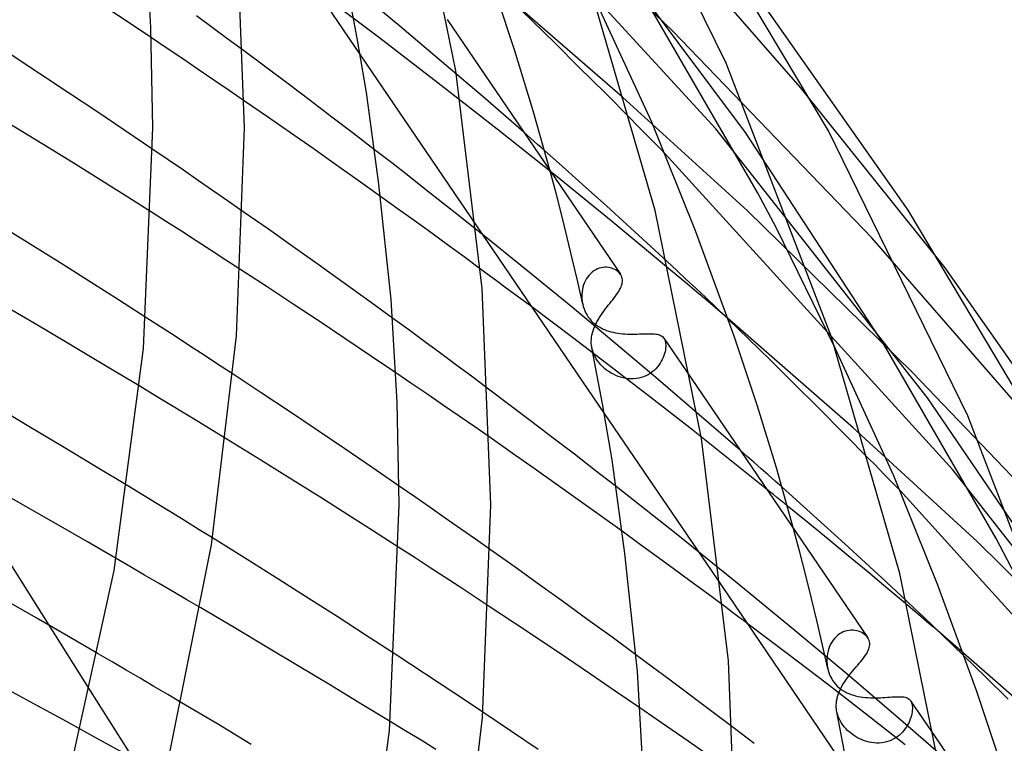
# Model space of a CAD drawing. Header units: millimetres. Extents: x -657 to 657, y -323 to 528.
# Tile 125 of 131: x 443 to 486, y 222 to 253. Entities that reach past the tile are written whole.
import ezdxf

# ---------------------------------------------------------------- set-up
doc = ezdxf.new("R2010")
doc.units = ezdxf.units.MM
doc.layers.add('HIDDEN', color=7, linetype='Continuous')
doc.layers.add('THICK', color=7, linetype='Continuous')

msp = doc.modelspace()

# ---------------------------------------------------------------- linework, layer by layer
at = {"layer": 'HIDDEN'}
for p, q in [((473.314, 248.513), (460.841, 262.138)), ((471.432, 252.785), (464.544, 259.47)), ((477.012, 250.325), (469.775, 258.603)), ((474.606, 248.357), (467.425, 257.969)), ((469.233, 249.906), (463.587, 254.807)), ((458.588, 252.518), (455.89, 254.548)), ((459.521, 253.002), (457.626, 254.575)), ((465.299, 253.229), (464.379, 254.123)), ((475.13, 245.744), (470.203, 254.264)), ((451.334, 252.942), (450.645, 253.447)), ((466.295, 252.252), (465.299, 253.229)), ((452.019, 252.438), (451.334, 252.942)), ((461.361, 251.45), (459.521, 253.002)), ((480.125, 243.763), (471.432, 252.785)), ((449.366, 252.031), (448.68, 252.493)), ((452.7, 251.934), (452.019, 252.438)), ((461.198, 250.517), (458.588, 252.518)), ((467.354, 251.204), (466.295, 252.252)), ((450.049, 251.57), (449.366, 252.031)), ((450.729, 251.11), (450.049, 251.57)), ((457.794, 251.748), (462.866, 244.291)), ((463.155, 249.913), (461.361, 251.45)), ((451.405, 250.65), (450.729, 251.11)), ((468.462, 250.099), (467.354, 251.204)), ((452.076, 250.191), (451.405, 250.65)), ((463.767, 248.506), (461.198, 250.517)), ((452.744, 249.733), (452.076, 250.191)), ((469.605, 248.949), (468.462, 250.099)), ((483.312, 242.448), (477.012, 250.325)), ((464.929, 248.37), (463.155, 249.913)), ((474.672, 244.947), (469.233, 249.906)), ((466.313, 246.476), (463.767, 248.506)), ((482.543, 236.779), (473.314, 248.513)), ((480.66, 239.085), (474.606, 248.357)), ((449.415, 247.165), (448.746, 247.621)), ((459.168, 247.028), (458.421, 247.607)), ((466.743, 246.767), (465.838, 247.57)), ((450.08, 246.71), (449.415, 247.165)), ((483.65, 233.632), (471.101, 247.43)), ((450.74, 246.256), (450.08, 246.71)), ((459.915, 246.446), (459.168, 247.028)), ((466.34, 245.705), (466.084, 246.672)), ((467.642, 245.962), (466.743, 246.767)), ((451.396, 245.804), (450.74, 246.256)), ((460.66, 245.862), (459.915, 246.446)), ((468.815, 244.443), (466.313, 246.476)), ((452.046, 245.353), (451.396, 245.804)), ((461.404, 245.275), (460.66, 245.862)), ((468.536, 245.156), (467.642, 245.962)), ((452.692, 244.903), (452.046, 245.353)), ((459.412, 245.044), (458.678, 245.571)), ((466.589, 244.738), (466.34, 245.705)), ((475.942, 244.21), (475.13, 245.744)), ((460.144, 244.516), (459.412, 245.044)), ((462.146, 244.687), (461.404, 245.275)), ((469.424, 244.349), (468.536, 245.156)), ((481.893, 237.881), (474.672, 244.947)), ((449.34, 244.465), (448.689, 244.88)), ((460.874, 243.987), (460.144, 244.516)), ((462.886, 244.098), (462.146, 244.687)), ((466.829, 243.771), (466.589, 244.738)), ((449.99, 244.048), (449.34, 244.465)), ((450.639, 243.63), (449.99, 244.048)), ((471.252, 242.425), (468.815, 244.443)), ((470.307, 243.54), (469.424, 244.349)), ((478.518, 238.94), (475.942, 244.21)), ((451.288, 243.211), (450.639, 243.63)), ((461.602, 243.458), (460.874, 243.987)), ((465.108, 242.306), (463.13, 243.902)), ((467.061, 242.803), (466.829, 243.771)), ((487.266, 235.539), (480.125, 243.763)), ((451.936, 242.79), (451.288, 243.211)), ((462.326, 242.928), (461.602, 243.458)), ((471.183, 242.73), (470.307, 243.54)), ((452.583, 242.369), (451.936, 242.79)), ((463.047, 242.398), (462.326, 242.928)), ((467.285, 241.834), (467.061, 242.803)), ((467.993, 242.32), (467.919, 242.266)), ((468.07, 242.366), (467.993, 242.32)), ((468.148, 242.404), (468.07, 242.366)), ((468.228, 242.434), (468.148, 242.404)), ((468.308, 242.456), (468.228, 242.434)), ((468.39, 242.47), (468.308, 242.456)), ((468.47, 242.477), (468.39, 242.47)), ((468.548, 242.477), (468.47, 242.477)), ((468.625, 242.469), (468.548, 242.477)), ((468.699, 242.456), (468.625, 242.469)), ((468.77, 242.437), (468.699, 242.456)), ((468.838, 242.412), (468.77, 242.437)), ((468.901, 242.382), (468.838, 242.412)), ((468.96, 242.348), (468.901, 242.382)), ((469.014, 242.309), (468.96, 242.348)), ((467.051, 240.715), (465.108, 242.306)), ((467.621, 241.895), (467.579, 241.804)), ((467.67, 241.981), (467.621, 241.895)), ((467.725, 242.062), (467.67, 241.981)), ((467.785, 242.137), (467.725, 242.062)), ((467.85, 242.205), (467.785, 242.137)), ((467.919, 242.266), (467.85, 242.205)), ((469.063, 242.267), (469.014, 242.309)), ((469.106, 242.222), (469.063, 242.267)), ((469.143, 242.173), (469.106, 242.222)), ((467.501, 240.865), (467.285, 241.834)), ((467.491, 241.511), (467.475, 241.409)), ((467.514, 241.612), (467.491, 241.511)), ((467.543, 241.709), (467.514, 241.612)), ((467.579, 241.804), (467.543, 241.709)), ((467.466, 241.304), (467.464, 241.199)), ((467.464, 241.199), (467.465, 241.143)), ((467.465, 241.143), (467.468, 241.087)), ((467.475, 241.409), (467.466, 241.304)), ((467.468, 241.087), (467.474, 241.032)), ((467.474, 241.032), (467.481, 240.976)), ((467.051, 239.41), (465.279, 240.743)), ((468.949, 239.137), (467.051, 240.715)), ((467.481, 240.976), (467.49, 240.92)), ((467.49, 240.92), (467.501, 240.865)), ((467.501, 240.865), (467.527, 240.764)), ((467.527, 240.764), (467.559, 240.664)), ((467.559, 240.664), (467.597, 240.568)), ((449.078, 239.876), (448.442, 240.288)), ((459.913, 239.738), (459.206, 240.254)), ((467.597, 240.568), (467.641, 240.475)), ((467.641, 240.475), (467.692, 240.385)), ((467.692, 240.385), (467.748, 240.3)), ((467.748, 240.3), (467.81, 240.218)), ((467.81, 240.218), (467.878, 240.141)), ((479.301, 235.463), (473.69, 240.366)), ((474.733, 239.355), (473.845, 240.216)), ((449.714, 239.464), (449.078, 239.876)), ((467.878, 240.141), (467.95, 240.069)), ((467.95, 240.069), (468.026, 240.004)), ((468.026, 240.004), (468.105, 239.944)), ((468.105, 239.944), (468.187, 239.889)), ((468.187, 239.889), (468.272, 239.84)), ((468.272, 239.84), (468.359, 239.795)), ((468.359, 239.795), (468.448, 239.756)), ((468.448, 239.756), (468.541, 239.72)), ((450.349, 239.051), (449.714, 239.464)), ((460.616, 239.221), (459.913, 239.738)), ((468.787, 238.088), (467.051, 239.41)), ((468.541, 239.72), (468.636, 239.688)), ((468.636, 239.688), (468.733, 239.661)), ((468.733, 239.661), (468.833, 239.637)), ((468.833, 239.637), (468.935, 239.616)), ((468.935, 239.616), (469.038, 239.599)), ((469.038, 239.599), (469.144, 239.586)), ((469.144, 239.586), (469.249, 239.575)), ((469.249, 239.575), (469.355, 239.567)), ((469.355, 239.567), (469.461, 239.562)), ((469.461, 239.562), (469.567, 239.559)), ((469.567, 239.559), (469.672, 239.558)), ((469.672, 239.558), (469.776, 239.559)), ((469.776, 239.559), (469.877, 239.56)), ((469.877, 239.56), (469.976, 239.563)), ((469.976, 239.563), (470.071, 239.566)), ((470.071, 239.566), (470.163, 239.569)), ((470.163, 239.569), (470.253, 239.572)), ((470.253, 239.572), (470.338, 239.574)), ((470.338, 239.574), (470.418, 239.575)), ((470.418, 239.575), (470.494, 239.574)), ((470.494, 239.574), (470.566, 239.571)), ((470.566, 239.571), (470.633, 239.567)), ((470.633, 239.567), (470.696, 239.56)), ((470.696, 239.56), (470.754, 239.55)), ((470.754, 239.55), (470.809, 239.536)), ((470.809, 239.536), (470.858, 239.52)), ((470.858, 239.52), (470.904, 239.5)), ((470.904, 239.5), (470.945, 239.476)), ((470.945, 239.476), (470.982, 239.448)), ((470.982, 239.448), (471.014, 239.416)), ((471.014, 239.416), (471.043, 239.38)), ((471.043, 239.38), (471.058, 239.356)), ((471.045, 239.378), (472.23, 237.635)), ((471.058, 239.356), (471.072, 239.33)), ((471.072, 239.33), (471.084, 239.303)), ((475.692, 238.416), (474.733, 239.355)), ((450.983, 238.637), (450.349, 239.051)), ((461.316, 238.705), (460.616, 239.221)), ((467.925, 238.861), (467.903, 238.955)), ((470.79, 237.582), (468.949, 239.137)), ((471.084, 239.303), (471.095, 239.274)), ((471.095, 239.274), (471.104, 239.244)), ((471.104, 239.244), (471.112, 239.212)), ((471.121, 238.945), (471.111, 238.869)), ((471.112, 239.212), (471.122, 239.151)), ((471.126, 239.017), (471.121, 238.945)), ((471.122, 239.151), (471.127, 239.087)), ((471.127, 239.087), (471.126, 239.017)), ((485.54, 230.633), (480.66, 239.085)), ((451.616, 238.222), (450.983, 238.637)), ((462.012, 238.189), (461.316, 238.705)), ((467.955, 238.766), (467.925, 238.861)), ((467.993, 238.671), (467.955, 238.766)), ((468.039, 238.576), (467.993, 238.671)), ((468.092, 238.483), (468.039, 238.576)), ((468.152, 238.393), (468.092, 238.483)), ((470.977, 238.456), (470.932, 238.372)), ((471.015, 238.541), (470.977, 238.456)), ((471.047, 238.625), (471.015, 238.541)), ((471.074, 238.708), (471.047, 238.625)), ((471.095, 238.789), (471.074, 238.708)), ((471.111, 238.869), (471.095, 238.789)), ((452.246, 237.807), (451.616, 238.222)), ((462.703, 237.674), (462.012, 238.189)), ((468.218, 238.305), (468.152, 238.393)), ((468.291, 238.221), (468.218, 238.305)), ((468.37, 238.14), (468.291, 238.221)), ((468.455, 238.062), (468.37, 238.14)), ((468.546, 237.989), (468.455, 238.062)), ((470.485, 236.779), (468.787, 238.088)), ((470.694, 238.049), (470.619, 237.976)), ((470.763, 238.126), (470.694, 238.049)), ((470.826, 238.206), (470.763, 238.126)), ((470.882, 238.288), (470.826, 238.206)), ((470.932, 238.372), (470.882, 238.288)), ((476.71, 237.409), (475.692, 238.416)), ((460.05, 237.391), (459.353, 237.864)), ((463.391, 237.16), (462.703, 237.674)), ((468.64, 237.921), (468.546, 237.989)), ((468.738, 237.86), (468.64, 237.921)), ((468.839, 237.804), (468.738, 237.86)), ((468.943, 237.754), (468.839, 237.804)), ((469.049, 237.711), (468.943, 237.754)), ((469.158, 237.674), (469.049, 237.711)), ((469.268, 237.645), (469.158, 237.674)), ((469.38, 237.623), (469.268, 237.645)), ((469.493, 237.608), (469.38, 237.623)), ((469.607, 237.602), (469.493, 237.608)), ((469.721, 237.603), (469.607, 237.602)), ((469.834, 237.613), (469.721, 237.603)), ((469.945, 237.632), (469.834, 237.613)), ((470.053, 237.659), (469.945, 237.632)), ((470.159, 237.694), (470.053, 237.659)), ((470.261, 237.737), (470.159, 237.694)), ((470.359, 237.787), (470.261, 237.737)), ((470.451, 237.844), (470.359, 237.787)), ((470.538, 237.907), (470.451, 237.844)), ((470.619, 237.976), (470.538, 237.907)), ((490.457, 228.937), (481.893, 237.881)), ((448.833, 236.882), (448.175, 237.279)), ((460.742, 236.918), (460.05, 237.391)), ((472.591, 236.038), (470.79, 237.582)), ((477.777, 236.347), (476.71, 237.409)), ((449.481, 236.49), (448.833, 236.882)), ((461.429, 236.446), (460.742, 236.918)), ((472.173, 235.46), (470.485, 236.779)), ((489.396, 226.722), (482.543, 236.779)), ((450.116, 236.104), (449.481, 236.49)), ((462.112, 235.975), (461.429, 236.446)), ((478.88, 235.24), (477.777, 236.347)), ((450.74, 235.724), (450.116, 236.104)), ((462.79, 235.506), (462.112, 235.975)), ((468.446, 236.086), (473.552, 228.579)), ((474.371, 234.487), (472.591, 236.038)), ((451.35, 235.352), (450.74, 235.724)), ((463.463, 235.038), (462.79, 235.506)), ((473.854, 234.131), (472.173, 235.46)), ((484.711, 230.502), (479.301, 235.463)), ((451.947, 234.986), (451.35, 235.352)), ((480.007, 234.1), (478.88, 235.24)), ((475.521, 232.796), (473.854, 234.131)), ((492.893, 221.82), (483.65, 233.632)), ((448.296, 232.537), (447.647, 232.932)), ((460.173, 232.453), (459.497, 232.92)), ((471.576, 230.832), (468.958, 232.898)), ((477.118, 232.047), (476.199, 232.87)), ((448.934, 232.147), (448.296, 232.537)), ((460.843, 231.988), (460.173, 232.453)), ((493.976, 218.759), (481.352, 232.728)), ((440.783, 232.285), (444.201, 226.858)), ((449.559, 231.764), (448.934, 232.147)), ((477.323, 231.335), (476.428, 232.064)), ((478.032, 231.223), (477.118, 232.047)), ((450.171, 231.388), (449.559, 231.764)), ((461.508, 231.525), (460.843, 231.988)), ((450.769, 231.019), (450.171, 231.388)), ((462.168, 231.063), (461.508, 231.525)), ((478.211, 230.608), (477.323, 231.335)), ((478.939, 230.397), (478.032, 231.223)), ((451.352, 230.659), (450.769, 231.019)), ((462.826, 230.601), (462.168, 231.063)), ((469.966, 230.409), (469.22, 230.95)), ((474.159, 228.753), (471.576, 230.832)), ((476.975, 230.04), (476.705, 231.055)), ((463.484, 230.136), (462.826, 230.601)), ((470.708, 229.868), (469.966, 230.409)), ((479.091, 229.883), (478.211, 230.608)), ((479.841, 229.57), (478.939, 230.397)), ((492.262, 223.067), (484.711, 230.502)), ((486.36, 229.082), (485.54, 230.633)), ((460.143, 229.817), (459.485, 230.243)), ((471.447, 229.326), (470.708, 229.868)), ((477.237, 229.025), (476.975, 230.04)), ((479.961, 229.161), (479.091, 229.883)), ((447.768, 229.4), (447.152, 229.758)), ((460.8, 229.39), (460.143, 229.817)), ((480.737, 228.741), (479.841, 229.57)), ((448.384, 229.041), (447.768, 229.4)), ((448.998, 228.682), (448.384, 229.041)), ((461.457, 228.962), (460.8, 229.39)), ((472.183, 228.785), (471.447, 229.326)), ((477.49, 228.009), (477.237, 229.025)), ((480.821, 228.442), (479.961, 229.161)), ((449.612, 228.322), (448.998, 228.682)), ((462.112, 228.533), (461.457, 228.962)), ((472.915, 228.243), (472.183, 228.785)), ((476.685, 226.682), (474.159, 228.753)), ((481.627, 227.911), (480.737, 228.741)), ((450.223, 227.963), (449.612, 228.322)), ((462.765, 228.103), (462.112, 228.533)), ((473.643, 227.703), (472.915, 228.243)), ((481.67, 227.728), (480.821, 228.442)), ((450.832, 227.604), (450.223, 227.963)), ((463.417, 227.673), (462.765, 228.103)), ((477.734, 226.993), (477.49, 228.009)), ((476.443, 225.598), (474.669, 226.937)), ((477.969, 225.976), (477.734, 226.993)), ((479.132, 224.636), (476.685, 226.682)), ((478.709, 226.468), (478.632, 226.411)), ((478.791, 226.516), (478.709, 226.468)), ((478.874, 226.556), (478.791, 226.516)), ((478.959, 226.587), (478.874, 226.556)), ((479.045, 226.61), (478.959, 226.587)), ((479.131, 226.625), (479.045, 226.61)), ((479.217, 226.631), (479.131, 226.625)), ((479.301, 226.63), (479.217, 226.631)), ((479.383, 226.622), (479.301, 226.63)), ((479.462, 226.607), (479.383, 226.622)), ((479.538, 226.586), (479.462, 226.607)), ((479.61, 226.559), (479.538, 226.586)), ((479.677, 226.527), (479.61, 226.559)), ((479.74, 226.491), (479.677, 226.527)), ((479.798, 226.449), (479.74, 226.491)), ((479.85, 226.405), (479.798, 226.449)), ((488.814, 221.515), (483.101, 226.513)), ((478.319, 226.02), (478.275, 225.925)), ((478.37, 226.111), (478.319, 226.02)), ((478.427, 226.196), (478.37, 226.111)), ((478.49, 226.275), (478.427, 226.196)), ((478.559, 226.347), (478.49, 226.275)), ((478.632, 226.411), (478.559, 226.347)), ((479.896, 226.356), (479.85, 226.405)), ((479.936, 226.305), (479.896, 226.356)), ((446.972, 225.246), (446.364, 225.602)), ((459.957, 225.162), (459.313, 225.584)), ((478.18, 224.272), (476.443, 225.598)), ((478.195, 224.959), (477.969, 225.976)), ((478.184, 225.619), (478.168, 225.513)), ((478.207, 225.724), (478.184, 225.619)), ((478.238, 225.826), (478.207, 225.724)), ((478.275, 225.925), (478.238, 225.826)), ((447.58, 224.89), (446.972, 225.246)), ((460.6, 224.74), (459.957, 225.162)), ((470.542, 225.023), (469.825, 225.554)), ((478.159, 225.405), (478.157, 225.297)), ((478.157, 225.297), (478.158, 225.252)), ((478.158, 225.252), (478.16, 225.206)), ((478.168, 225.513), (478.159, 225.405)), ((478.16, 225.206), (478.164, 225.161)), ((478.164, 225.161), (478.169, 225.116)), ((485.073, 224.594), (484.14, 225.507)), ((448.187, 224.533), (447.58, 224.89)), ((461.24, 224.317), (460.6, 224.74)), ((471.256, 224.494), (470.542, 225.023)), ((478.169, 225.116), (478.175, 225.071)), ((478.175, 225.071), (478.182, 225.027)), ((478.182, 225.027), (478.202, 224.927)), ((478.202, 224.927), (478.229, 224.828)), ((478.229, 224.828), (478.263, 224.73)), ((478.263, 224.73), (478.304, 224.632)), ((448.792, 224.177), (448.187, 224.533)), ((461.879, 223.894), (461.24, 224.317)), ((471.965, 223.964), (471.256, 224.494)), ((478.304, 224.632), (478.352, 224.536)), ((478.352, 224.536), (478.407, 224.443)), ((478.407, 224.443), (478.471, 224.353)), ((478.471, 224.353), (478.539, 224.269)), ((481.492, 222.623), (479.132, 224.636)), ((486.065, 223.616), (485.073, 224.594)), ((443.551, 223.419), (442.11, 224.199)), ((446.014, 223.979), (447.939, 220.923)), ((449.396, 223.82), (448.792, 224.177)), ((462.516, 223.47), (461.879, 223.894)), ((472.669, 223.436), (471.965, 223.964)), ((479.883, 222.955), (478.18, 224.272)), ((478.539, 224.269), (478.612, 224.192)), ((478.612, 224.192), (478.689, 224.122)), ((478.689, 224.122), (478.769, 224.058)), ((478.769, 224.058), (478.853, 224.001)), ((478.853, 224.001), (478.938, 223.95)), ((478.938, 223.95), (479.027, 223.904)), ((479.027, 223.904), (479.119, 223.863)), ((479.119, 223.863), (479.214, 223.826)), ((444.978, 222.641), (443.551, 223.419)), ((449.997, 223.464), (449.396, 223.82)), ((463.151, 223.047), (462.516, 223.47)), ((473.367, 222.91), (472.669, 223.436)), ((479.214, 223.826), (479.312, 223.794)), ((479.312, 223.794), (479.413, 223.766)), ((479.413, 223.766), (479.516, 223.743)), ((479.516, 223.743), (479.622, 223.723)), ((479.622, 223.723), (479.73, 223.707)), ((479.73, 223.707), (479.838, 223.695)), ((479.838, 223.695), (479.948, 223.687)), ((479.948, 223.687), (480.058, 223.681)), ((480.058, 223.681), (480.169, 223.679)), ((480.169, 223.679), (480.28, 223.678)), ((480.28, 223.678), (480.39, 223.681)), ((480.39, 223.681), (480.498, 223.684)), ((480.498, 223.684), (480.603, 223.69)), ((480.603, 223.69), (480.706, 223.696)), ((480.706, 223.696), (480.806, 223.703)), ((480.806, 223.703), (480.902, 223.71)), ((480.902, 223.71), (480.994, 223.716)), ((480.994, 223.716), (481.082, 223.722)), ((481.082, 223.722), (481.165, 223.727)), ((481.165, 223.727), (481.244, 223.73)), ((481.244, 223.73), (481.318, 223.73)), ((481.318, 223.73), (481.387, 223.729)), ((481.387, 223.729), (481.452, 223.725)), ((481.452, 223.725), (481.512, 223.717)), ((481.512, 223.717), (481.567, 223.707)), ((481.567, 223.707), (481.617, 223.692)), ((481.617, 223.692), (481.664, 223.674)), ((481.664, 223.674), (481.705, 223.652)), ((481.705, 223.652), (481.743, 223.625)), ((481.743, 223.625), (481.776, 223.593)), ((481.776, 223.593), (481.805, 223.557)), ((481.805, 223.557), (481.82, 223.533)), ((481.806, 223.555), (482.878, 221.979)), ((481.82, 223.533), (481.833, 223.508)), ((481.833, 223.508), (481.845, 223.481)), ((481.845, 223.481), (481.856, 223.453)), ((481.856, 223.453), (481.865, 223.422)), ((481.865, 223.422), (481.872, 223.39)), ((470.707, 222.751), (470.001, 223.237)), ((478.597, 223.05), (478.58, 223.138)), ((478.62, 222.961), (478.597, 223.05)), ((481.863, 222.985), (481.846, 222.906)), ((481.876, 223.061), (481.863, 222.985)), ((481.872, 223.39), (481.882, 223.332)), ((481.884, 223.134), (481.876, 223.061)), ((481.882, 223.332), (481.887, 223.27)), ((481.888, 223.204), (481.884, 223.134)), ((481.887, 223.27), (481.888, 223.204)), ((446.389, 221.866), (444.978, 222.641)), ((459.785, 222.23), (459.106, 222.645)), ((471.407, 222.267), (470.707, 222.751)), ((474.061, 222.385), (473.367, 222.91)), ((478.65, 222.871), (478.62, 222.961)), ((478.687, 222.781), (478.65, 222.871)), ((478.732, 222.69), (478.687, 222.781)), ((478.785, 222.599), (478.732, 222.69)), ((478.846, 222.508), (478.785, 222.599)), ((481.579, 221.626), (479.883, 222.955)), ((483.813, 220.605), (481.492, 222.623)), ((481.726, 222.579), (481.682, 222.496)), ((481.763, 222.661), (481.726, 222.579)), ((481.796, 222.744), (481.763, 222.661)), ((481.823, 222.826), (481.796, 222.744)), ((481.846, 222.906), (481.823, 222.826)), ((460.448, 221.824), (459.785, 222.23)), ((472.101, 221.784), (471.407, 222.267)), ((478.914, 222.42), (478.846, 222.508)), ((478.986, 222.336), (478.914, 222.42)), ((479.063, 222.258), (478.986, 222.336)), ((479.144, 222.184), (479.063, 222.258)), ((479.228, 222.115), (479.144, 222.184)), ((481.455, 222.18), (481.384, 222.109)), ((481.52, 222.256), (481.455, 222.18)), ((481.58, 222.334), (481.52, 222.256)), ((481.634, 222.415), (481.58, 222.334)), ((481.682, 222.496), (481.634, 222.415)), ((447.804, 221.082), (446.389, 221.866)), ((461.092, 221.428), (460.448, 221.824)), ((472.79, 221.303), (472.101, 221.784)), ((479.314, 222.051), (479.228, 222.115)), ((479.404, 221.992), (479.314, 222.051)), ((479.497, 221.938), (479.404, 221.992)), ((479.593, 221.888), (479.497, 221.938)), ((479.691, 221.844), (479.593, 221.888)), ((479.793, 221.805), (479.691, 221.844)), ((479.896, 221.772), (479.793, 221.805)), ((480.002, 221.745), (479.896, 221.772)), ((480.109, 221.724), (480.002, 221.745)), ((480.216, 221.711), (480.109, 221.724)), ((480.325, 221.704), (480.216, 221.711)), ((480.433, 221.705), (480.325, 221.704)), ((480.541, 221.714), (480.433, 221.705)), ((480.648, 221.73), (480.541, 221.714)), ((480.752, 221.753), (480.648, 221.73)), ((480.854, 221.784), (480.752, 221.753)), ((480.953, 221.823), (480.854, 221.784)), ((481.048, 221.868), (480.953, 221.823)), ((481.14, 221.92), (481.048, 221.868)), ((481.227, 221.978), (481.14, 221.92)), ((481.308, 222.041), (481.227, 221.978)), ((481.384, 222.109), (481.308, 222.041))]:
    msp.add_line(p, q, dxfattribs=at)
at = {"layer": 'THICK'}
for p, q in [((473.763, 251.393), (467.794, 263.581)), ((461.966, 251.055), (459.978, 260.792)), ((452.177, 260.007), (457.794, 251.748)), ((478.224, 248.433), (471.405, 259.888)), ((452.75, 248.565), (452.377, 257.796)), ((448.663, 252.937), (448.403, 257.307)), ((481.71, 244.969), (473.149, 257.143)), ((457.666, 252.471), (457.213, 254.838)), ((464.531, 251.968), (463.526, 254.981)), ((470.659, 244.947), (467.719, 255.1)), ((447.534, 253.258), (446.381, 254.024)), ((470.518, 248.81), (467.968, 254.345)), ((448.68, 252.493), (447.534, 253.258)), ((461.581, 253.292), (469.145, 242.171)), ((448.75, 248.565), (448.663, 252.937)), ((458.068, 250.101), (457.666, 252.471)), ((453.68, 251.206), (452.7, 251.934)), ((465.343, 249.303), (464.531, 251.968)), ((443.82, 250.922), (442.567, 251.745)), ((478.345, 239.462), (473.763, 251.393)), ((445.065, 250.096), (443.82, 250.922)), ((454.65, 250.479), (453.68, 251.206)), ((463.12, 241.542), (461.966, 251.055)), ((446.303, 249.271), (445.065, 250.096)), ((455.611, 249.755), (454.65, 250.479)), ((458.612, 246.11), (458.068, 250.101)), ((453.753, 249.037), (452.744, 249.733)), ((456.56, 249.035), (455.611, 249.755)), ((447.53, 248.445), (446.303, 249.271)), ((466.084, 246.672), (465.343, 249.303)), ((454.751, 248.344), (453.753, 249.037)), ((457.497, 248.319), (456.56, 249.035)), ((469.852, 248.699), (469.605, 248.949)), ((472.424, 244.072), (470.518, 248.81)), ((443.909, 247.864), (442.468, 248.746)), ((448.746, 247.621), (447.53, 248.445)), ((448.332, 238.935), (448.75, 248.565)), ((452.391, 239.482), (452.75, 248.565)), ((455.737, 247.654), (454.751, 248.344)), ((465.081, 248.237), (464.929, 248.37)), ((470.101, 248.447), (469.852, 248.699)), ((470.35, 248.194), (470.101, 248.447)), ((484.307, 235.99), (478.224, 248.433)), ((458.421, 247.607), (457.497, 248.319)), ((465.232, 248.104), (465.081, 248.237)), ((465.384, 247.97), (465.232, 248.104)), ((465.536, 247.837), (465.384, 247.97)), ((470.6, 247.941), (470.35, 248.194)), ((470.85, 247.686), (470.6, 247.941)), ((445.262, 247.03), (443.909, 247.864)), ((456.719, 246.963), (455.737, 247.654)), ((465.687, 247.703), (465.536, 247.837)), ((465.838, 247.57), (465.687, 247.703)), ((471.101, 247.43), (470.85, 247.686)), ((446.516, 246.251), (445.262, 247.03)), ((457.699, 246.269), (456.719, 246.963)), ((447.658, 245.534), (446.516, 246.251)), ((458.678, 245.571), (457.699, 246.269)), ((459.145, 241.066), (458.612, 246.11)), ((448.689, 244.88), (447.658, 245.534)), ((453.785, 244.138), (452.692, 244.903)), ((472.686, 235.003), (470.659, 244.947)), ((488.654, 233.285), (481.71, 244.969)), ((443.386, 243.49), (441.881, 244.421)), ((454.875, 243.368), (453.785, 244.138)), ((462.866, 244.291), (468.446, 236.086)), ((462.926, 244.065), (462.886, 244.098)), ((462.967, 244.033), (462.926, 244.065)), ((474.112, 239.462), (472.424, 244.072)), ((463.008, 244), (462.967, 244.033)), ((463.049, 243.967), (463.008, 244)), ((463.089, 243.935), (463.049, 243.967)), ((463.13, 243.902), (463.089, 243.935)), ((444.781, 242.619), (443.386, 243.49)), ((455.963, 242.594), (454.875, 243.368)), ((446.053, 241.816), (444.781, 242.619)), ((453.727, 241.621), (452.583, 242.369)), ((457.049, 241.817), (455.963, 242.594)), ((463.422, 242.122), (463.047, 242.398)), ((471.603, 242.34), (471.183, 242.73)), ((471.665, 242.079), (471.252, 242.425)), ((472.021, 241.949), (471.603, 242.34)), ((492.016, 230.048), (483.312, 242.448)), ((463.796, 241.846), (463.422, 242.122)), ((469.162, 242.144), (469.143, 242.173)), ((469.179, 242.114), (469.162, 242.144)), ((469.193, 242.084), (469.179, 242.114)), ((469.205, 242.053), (469.193, 242.084)), ((469.216, 242.021), (469.205, 242.053)), ((469.224, 241.988), (469.216, 242.021)), ((469.232, 241.93), (469.224, 241.988)), ((469.234, 241.871), (469.232, 241.93)), ((472.076, 241.734), (471.665, 242.079)), ((472.437, 241.559), (472.021, 241.949)), ((447.248, 241.054), (446.053, 241.816)), ((454.866, 240.87), (453.727, 241.621)), ((458.13, 241.036), (457.049, 241.817)), ((463.5, 232.111), (463.12, 241.542)), ((464.168, 241.57), (463.796, 241.846)), ((464.539, 241.294), (464.168, 241.57)), ((469.075, 241.423), (469.114, 241.491)), ((469.114, 241.491), (469.149, 241.557)), ((469.149, 241.557), (469.178, 241.622)), ((469.178, 241.622), (469.201, 241.686)), ((469.201, 241.686), (469.218, 241.749)), ((469.218, 241.749), (469.23, 241.811)), ((469.23, 241.811), (469.234, 241.871)), ((472.484, 241.39), (472.076, 241.734)), ((472.871, 241.149), (472.437, 241.559)), ((448.442, 240.288), (447.248, 241.054)), ((459.206, 240.254), (458.13, 241.036)), ((459.411, 236.589), (459.145, 241.066)), ((464.91, 241.019), (464.539, 241.294)), ((468.75, 240.98), (468.812, 241.059)), ((468.812, 241.059), (468.872, 241.135)), ((468.872, 241.135), (468.928, 241.21)), ((468.928, 241.21), (468.981, 241.283)), ((468.981, 241.283), (469.03, 241.354)), ((469.03, 241.354), (469.075, 241.423)), ((472.889, 241.047), (472.484, 241.39)), ((473.341, 240.701), (472.871, 241.149)), ((473.291, 240.706), (472.889, 241.047)), ((444.031, 239.756), (442.599, 240.604)), ((455.999, 240.119), (454.866, 240.87)), ((465.279, 240.743), (464.91, 241.019)), ((468.421, 240.555), (468.487, 240.643)), ((468.487, 240.643), (468.553, 240.73)), ((468.553, 240.73), (468.62, 240.816)), ((468.62, 240.816), (468.686, 240.899)), ((468.686, 240.899), (468.75, 240.98)), ((473.69, 240.366), (473.291, 240.706)), ((473.845, 240.216), (473.341, 240.701)), ((468.122, 240.088), (468.175, 240.183)), ((468.175, 240.183), (468.232, 240.278)), ((468.232, 240.278), (468.293, 240.372)), ((468.293, 240.372), (468.356, 240.464)), ((468.356, 240.464), (468.421, 240.555)), ((445.443, 238.917), (444.031, 239.756)), ((457.125, 239.367), (455.999, 240.119)), ((467.956, 239.706), (467.99, 239.802)), ((467.99, 239.802), (468.029, 239.898)), ((468.029, 239.898), (468.073, 239.993)), ((468.073, 239.993), (468.122, 240.088)), ((451.305, 230.361), (452.391, 239.482)), ((458.244, 238.615), (457.125, 239.367)), ((467.876, 239.236), (467.88, 239.329)), ((467.88, 239.329), (467.89, 239.422)), ((467.89, 239.422), (467.906, 239.516)), ((467.906, 239.516), (467.928, 239.611)), ((467.928, 239.611), (467.956, 239.706)), ((475.132, 236.408), (474.112, 239.462)), ((481.34, 229.101), (478.345, 239.462)), ((446.826, 238.09), (445.443, 238.917)), ((447.062, 229.241), (448.332, 238.935)), ((467.876, 239.189), (467.876, 239.236)), ((467.878, 239.143), (467.876, 239.189)), ((467.882, 239.096), (467.878, 239.143)), ((467.887, 239.049), (467.882, 239.096)), ((467.894, 239.002), (467.887, 239.049)), ((467.903, 238.955), (467.894, 239.002)), ((468.369, 236.515), (467.903, 238.955)), ((481.075, 233.376), (478.518, 238.94)), ((459.353, 237.864), (458.244, 238.615)), ((448.175, 237.279), (446.826, 238.09)), ((453.479, 236.991), (452.246, 237.807)), ((472.23, 237.635), (479.937, 226.303)), ((454.704, 236.174), (453.479, 236.991)), ((464.344, 236.442), (463.391, 237.16)), ((443.331, 235.531), (441.831, 236.424)), ((459.5, 232.111), (459.411, 236.589)), ((465.288, 235.727), (464.344, 236.442)), ((468.784, 234.074), (468.369, 236.515)), ((475.953, 233.718), (475.132, 236.408)), ((455.919, 235.358), (454.704, 236.174)), ((488.971, 223.824), (484.307, 235.99)), ((444.805, 234.649), (443.331, 235.531)), ((466.22, 235.016), (465.288, 235.727)), ((457.124, 234.543), (455.919, 235.358)), ((464.429, 234.363), (463.463, 235.038)), ((467.139, 234.31), (466.22, 235.016)), ((446.246, 233.781), (444.805, 234.649)), ((453.461, 234.054), (451.947, 234.986)), ((473.862, 225.288), (472.686, 235.003)), ((458.317, 233.73), (457.124, 234.543)), ((465.39, 233.687), (464.429, 234.363)), ((468.049, 233.606), (467.139, 234.31)), ((474.677, 234.218), (474.371, 234.487)), ((474.983, 233.949), (474.677, 234.218)), ((447.647, 232.932), (446.246, 233.781)), ((454.858, 233.187), (453.461, 234.054)), ((459.497, 232.92), (458.317, 233.73)), ((469.342, 229.983), (468.784, 234.074)), ((475.288, 233.679), (474.983, 233.949)), ((480.23, 233.873), (480.007, 234.1)), ((480.454, 233.645), (480.23, 233.873)), ((466.351, 233.007), (465.39, 233.687)), ((468.958, 232.898), (468.049, 233.606)), ((475.592, 233.41), (475.288, 233.679)), ((475.896, 233.14), (475.592, 233.41)), ((476.705, 231.055), (475.953, 233.718)), ((480.678, 233.416), (480.454, 233.645)), ((480.903, 233.187), (480.678, 233.416)), ((482.992, 228.603), (481.075, 233.376)), ((456.123, 232.393), (454.858, 233.187)), ((467.31, 232.323), (466.351, 233.007)), ((476.199, 232.87), (475.896, 233.14)), ((481.127, 232.958), (480.903, 233.187)), ((481.352, 232.728), (481.127, 232.958)), ((443.376, 231.932), (442.134, 232.637)), ((475.672, 232.674), (475.521, 232.796)), ((475.824, 232.552), (475.672, 232.674)), ((475.975, 232.43), (475.824, 232.552)), ((457.259, 231.672), (456.123, 232.393)), ((459.072, 222.251), (459.5, 232.111)), ((463.133, 222.815), (463.5, 232.111)), ((468.267, 231.637), (467.31, 232.323)), ((476.126, 232.308), (475.975, 232.43)), ((476.277, 232.186), (476.126, 232.308)), ((476.428, 232.064), (476.277, 232.186)), ((444.628, 231.215), (443.376, 231.932)), ((458.372, 230.959), (457.259, 231.672)), ((469.22, 230.95), (468.267, 231.637)), ((445.888, 230.49), (444.628, 231.215)), ((459.485, 230.243), (458.372, 230.959)), ((447.152, 229.758), (445.888, 230.49)), ((449.428, 220.997), (451.305, 230.361)), ((452.868, 229.715), (451.352, 230.659)), ((464.55, 229.379), (463.484, 230.136)), ((469.887, 224.824), (469.342, 229.983)), ((454.249, 228.846), (452.868, 229.715)), ((444.853, 219.242), (447.062, 229.241)), ((465.614, 228.618), (464.55, 229.379)), ((483.406, 218.951), (481.34, 229.101)), ((455.522, 228.035), (454.249, 228.846)), ((466.675, 227.854), (465.614, 228.618)), ((473.552, 228.579), (479.097, 220.425)), ((484.694, 223.953), (482.992, 228.603)), ((443.76, 227.112), (442.468, 227.854)), ((456.788, 227.223), (455.522, 228.035)), ((467.731, 227.088), (466.675, 227.854)), ((481.989, 227.571), (481.627, 227.911)), ((481.911, 227.525), (481.67, 227.728)), ((452.287, 226.744), (450.832, 227.604)), ((464.533, 226.933), (463.417, 227.673)), ((473.815, 227.575), (473.643, 227.703)), ((473.986, 227.447), (473.815, 227.575)), ((474.157, 227.319), (473.986, 227.447)), ((474.328, 227.192), (474.157, 227.319)), ((482.151, 227.322), (481.911, 227.525)), ((482.368, 227.213), (481.989, 227.571)), ((482.389, 227.119), (482.151, 227.322)), ((445.06, 226.361), (443.76, 227.112)), ((444.201, 226.858), (446.014, 223.979)), ((458.052, 226.405), (456.788, 227.223)), ((465.644, 226.192), (464.533, 226.933)), ((468.781, 226.321), (467.731, 227.088)), ((474.498, 227.064), (474.328, 227.192)), ((474.669, 226.937), (474.498, 227.064)), ((482.774, 226.826), (482.368, 227.213)), ((482.627, 226.917), (482.389, 227.119)), ((482.864, 226.715), (482.627, 226.917)), ((453.72, 225.891), (452.287, 226.744)), ((483.206, 226.411), (482.774, 226.826)), ((483.101, 226.513), (482.864, 226.715)), ((446.364, 225.602), (445.06, 226.361)), ((459.313, 225.584), (458.052, 226.405)), ((466.747, 225.451), (465.644, 226.192)), ((469.825, 225.554), (468.781, 226.321)), ((479.955, 226.276), (479.936, 226.305)), ((479.971, 226.245), (479.955, 226.276)), ((479.986, 226.215), (479.971, 226.245)), ((479.999, 226.183), (479.986, 226.215)), ((480.009, 226.151), (479.999, 226.183)), ((480.017, 226.119), (480.009, 226.151)), ((480.025, 226.06), (480.017, 226.119)), ((480.021, 225.939), (480.027, 226)), ((480.027, 226), (480.025, 226.06)), ((483.662, 225.971), (483.206, 226.411)), ((455.125, 225.051), (453.72, 225.891)), ((479.853, 225.551), (479.896, 225.619)), ((479.896, 225.619), (479.933, 225.685)), ((479.933, 225.685), (479.965, 225.75)), ((479.965, 225.75), (479.99, 225.814)), ((479.99, 225.814), (480.009, 225.877)), ((480.009, 225.877), (480.021, 225.939)), ((484.14, 225.507), (483.662, 225.971)), ((467.841, 224.711), (466.747, 225.451)), ((474.25, 215.657), (473.862, 225.288)), ((479.504, 225.11), (479.571, 225.189)), ((479.571, 225.189), (479.635, 225.265)), ((479.635, 225.265), (479.696, 225.34)), ((479.696, 225.34), (479.752, 225.412)), ((479.752, 225.412), (479.805, 225.483)), ((479.805, 225.483), (479.853, 225.551)), ((456.495, 224.228), (455.125, 225.051)), ((468.926, 223.973), (467.841, 224.711)), ((470.159, 220.241), (469.887, 224.824)), ((479.15, 224.684), (479.222, 224.774)), ((479.222, 224.774), (479.294, 224.862)), ((479.294, 224.862), (479.365, 224.947)), ((479.365, 224.947), (479.435, 225.03)), ((479.435, 225.03), (479.504, 225.11)), ((478.83, 224.215), (478.888, 224.311)), ((478.888, 224.311), (478.949, 224.407)), ((478.949, 224.407), (479.014, 224.5)), ((479.014, 224.5), (479.081, 224.593)), ((479.081, 224.593), (479.15, 224.684)), ((457.824, 223.424), (456.495, 224.228)), ((470.001, 223.237), (468.926, 223.973)), ((478.653, 223.829), (478.689, 223.926)), ((478.689, 223.926), (478.73, 224.022)), ((478.73, 224.022), (478.778, 224.118)), ((478.778, 224.118), (478.83, 224.215)), ((485.731, 220.853), (484.694, 223.953)), ((451.531, 222.552), (449.997, 223.464)), ((459.106, 222.645), (457.824, 223.424)), ((478.565, 223.353), (478.57, 223.447)), ((478.57, 223.447), (478.581, 223.542)), ((478.581, 223.542), (478.599, 223.637)), ((478.599, 223.637), (478.622, 223.733)), ((478.622, 223.733), (478.653, 223.829)), ((464.359, 222.237), (463.151, 223.047)), ((478.565, 223.317), (478.565, 223.353)), ((478.566, 223.281), (478.565, 223.317)), ((478.568, 223.245), (478.566, 223.281)), ((478.571, 223.209), (478.568, 223.245)), ((478.575, 223.174), (478.571, 223.209)), ((478.58, 223.138), (478.575, 223.174)), ((479.072, 220.562), (478.591, 223.075)), ((462.021, 213.48), (463.133, 222.815)), ((453.039, 221.649), (451.531, 222.552)), ((457.773, 212.327), (459.072, 222.251)), ((465.557, 221.427), (464.359, 222.237)), ((474.982, 221.683), (474.061, 222.385)), ((482.878, 221.979), (490.732, 210.43))]:
    msp.add_line(p, q, dxfattribs=at)

doc.saveas('drawing.dxf')
